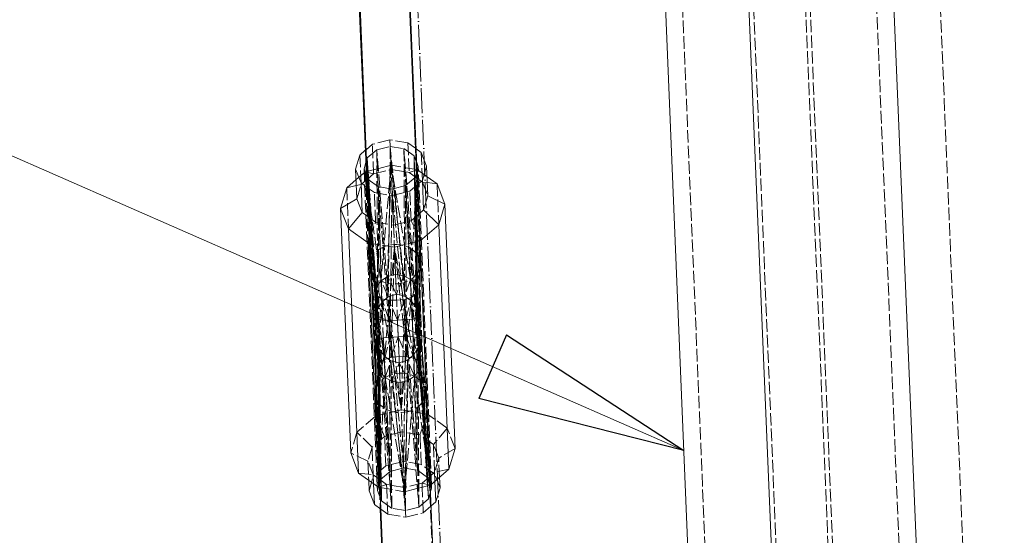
# Model space of a CAD drawing. Header units: millimetres. Extents: x -15129 to 9171, y -18789 to 5877.
# Tile 103 of 256: x -11908 to -11673, y -5994 to -5870. Entities that reach past the tile are written whole.
import ezdxf

# ---------------------------------------------------------------- set-up
doc = ezdxf.new("R2010")
doc.units = ezdxf.units.MM
doc.linetypes.add('ACAD_ISO02W100', pattern=[15, 12, -3])
doc.linetypes.add('ACAD_ISO04W100', pattern=[30, 24, -3, 0, -3])
for name, color, linetype in [('AS_Belki', 145, 'Continuous'), ('AS_Czesci specjalne', 31, 'Continuous'), ('AS_Sciany betonowe', 252, 'Continuous'), ('AS_Siatki', 72, 'Continuous')]:
    doc.layers.add(name, color=color, linetype=linetype)

msp = doc.modelspace()

# ---------------------------------------------------------------- linework, layer by layer
at = {"color": 7, "lineweight": 13}
msp.add_line((-11749.25, -5973.61), (-12156.61, -5794.98), dxfattribs=at)
at = {"color": 0, "linetype": 'ByBlock', "lineweight": -2}
for p, q in [((-11791.7, -5945.9), (-11798.39, -5961.16)), ((-11791.7, -5945.9), (-11749.25, -5973.61)), ((-11749.25, -5973.61), (-11798.39, -5961.16))]:
    msp.add_line(p, q, dxfattribs=at)
at = {"layer": 'AS_Belki', "color": 145, "linetype": 'Continuous', "lineweight": 13, "ltscale": 0.25}
for p, q in [((-11713.7, -6346.1), (-11753.19, -5399.09)), ((-11679.09, -6344.66), (-11718.58, -5397.64)), ((-11772.76, -5409.91), (-11734.24, -6333.64)), ((-11843.88, -5461.8), (-11825.29, -5907.56)), ((-11813.3, -5907.06), (-11831.89, -5461.3)), ((-11827.72, -5844.73), (-11809.25, -6291.24)), ((-11797.26, -6290.75), (-11815.73, -5844.23)), ((-11821.95, -5987.58), (-11809.29, -6291.15))]:
    msp.add_line(p, q, dxfattribs=at)
at = {"layer": 'AS_Belki', "color": 84, "linetype": 'ACAD_ISO02W100', "lineweight": 13, "ltscale": 0.25}
for p, q in [((-11712.6, -6346.05), (-11752.09, -5399.04)), ((-11700.17, -6345.53), (-11739.66, -5398.52)), ((-11699.07, -6345.49), (-11738.56, -5398.48)), ((-11683.19, -6344.83), (-11722.67, -5397.81)), ((-11768.97, -5402.25), (-11729.59, -6346.76)), ((-11825.29, -5907.56), (-11824.39, -5929.21)), ((-11812.4, -5928.71), (-11813.3, -5907.06)), ((-11823.1, -5960.04), (-11822.17, -5982.48)), ((-11810.18, -5981.98), (-11811.11, -5959.54)), ((-11822.17, -5982.48), (-11821.95, -5987.58)), ((-11809.96, -5987.08), (-11810.18, -5981.98)), ((-11797.3, -6290.65), (-11809.96, -5987.08))]:
    msp.add_line(p, q, dxfattribs=at)
at = {"layer": 'AS_Belki', "color": 84, "linetype": 'ACAD_ISO02W100', "lineweight": 13, "ltscale": 0.25, "extrusion": (-0.025717, 0.616586, 0.786867)}
for centre in [(12055.2, 4273.73, -3351.79), (12055.2, 4298.01, -3370.83)]:
    msp.add_circle(centre, 6, dxfattribs=at)
at = {"layer": 'AS_Czesci specjalne', "color": 84, "linetype": 'ACAD_ISO02W100', "lineweight": 13, "ltscale": 0.25}
for p, q in [((-11823.84, -5900.23), (-11825.37, -5901.54)), ((-11819.64, -5899.16), (-11823.84, -5900.23)), ((-11823.55, -5907.32), (-11823.84, -5900.23)), ((-11822.79, -5901.55), (-11819.57, -5900.73)), ((-11819.57, -5900.73), (-11820.05, -5936.76)), ((-11819.64, -5899.16), (-11819.34, -5906.25)), ((-11815.35, -5899.88), (-11819.64, -5899.16)), ((-11819.57, -5900.73), (-11818.2, -5933.68)), ((-11818.59, -5910.81), (-11819.57, -5900.73)), ((-11819.57, -5900.73), (-11816.29, -5901.28)), ((-11815.63, -5909.88), (-11816.29, -5901.28)), ((-11814.45, -5937.8), (-11816.29, -5901.28)), ((-11816.29, -5901.28), (-11816.09, -5936.6)), ((-11816.29, -5901.28), (-11813.84, -5903.05)), ((-11815.35, -5899.88), (-11815.06, -5906.97)), ((-11813.55, -5901.18), (-11815.35, -5899.88)), ((-11813.37, -5901.31), (-11813.55, -5901.18)), ((-11826.57, -5909.49), (-11826.85, -5902.81)), ((-11825.37, -5901.54), (-11825.54, -5901.68)), ((-11825.26, -5904.11), (-11825.09, -5903.52)), ((-11825.09, -5903.52), (-11822.79, -5901.55)), ((-11822.56, -5939.78), (-11825.09, -5903.52)), ((-11822.81, -5940.61), (-11825.09, -5903.52)), ((-11822.88, -5941.32), (-11825.09, -5903.52)), ((-11825.09, -5903.52), (-11821.66, -5985.71)), ((-11822.1, -5910.46), (-11822.79, -5901.55)), ((-11822.5, -5910.35), (-11822.79, -5901.55)), ((-11822.79, -5901.55), (-11822.56, -5939.78)), ((-11812.74, -5929.43), (-11813.84, -5903.05)), ((-11812.89, -5940.91), (-11813.84, -5903.05)), ((-11813.84, -5903.05), (-11813.02, -5940.21)), ((-11813.84, -5903.05), (-11813.77, -5908.28)), ((-11813.84, -5903.05), (-11813.42, -5904.13)), ((-11812.14, -5902.19), (-11811.85, -5909.29)), ((-11825.85, -5906.11), (-11822.77, -5980.09)), ((-11825.41, -5904.63), (-11825.26, -5904.11)), ((-11819.38, -5905.26), (-11825.15, -5906.73)), ((-11819.38, -5905.26), (-11821.77, -5932.92)), ((-11819.38, -5905.26), (-11820.2, -5931.9)), ((-11819.38, -5905.26), (-11819.34, -5906.25)), ((-11816.35, -5931.74), (-11819.38, -5905.26)), ((-11814.7, -5932.63), (-11819.38, -5905.26)), ((-11813.33, -5906.28), (-11819.38, -5905.26)), ((-11813.42, -5904.13), (-11813.23, -5904.63)), ((-11809.69, -5981.71), (-11812.86, -5905.57)), ((-11825.81, -5907.05), (-11827.75, -5908.7)), ((-11825.57, -5906.84), (-11825.81, -5907.05)), ((-11825.32, -5906.78), (-11825.57, -5906.84)), ((-11825.57, -5906.84), (-11824.86, -5923.86)), ((-11822.79, -5934.25), (-11825.57, -5906.84)), ((-11823.12, -5935.58), (-11825.57, -5906.84)), ((-11821.77, -5932.92), (-11825.57, -5906.84)), ((-11825.32, -5906.9), (-11825.57, -5906.84)), ((-11825.15, -5906.73), (-11825.32, -5906.78)), ((-11825.14, -5906.94), (-11825.32, -5906.9)), ((-11823.55, -5907.32), (-11825.14, -5906.94)), ((-11824.87, -5908.63), (-11825.1, -5908.06)), ((-11825.07, -5908.63), (-11824.93, -5908.5)), ((-11824.93, -5908.5), (-11823.55, -5907.32)), ((-11823.55, -5907.32), (-11819.34, -5906.25)), ((-11819.34, -5906.25), (-11815.06, -5906.97)), ((-11813.63, -5908.16), (-11815.93, -5910.13)), ((-11815.06, -5906.97), (-11813.33, -5906.4)), ((-11815.06, -5906.97), (-11813.59, -5908.03)), ((-11813.08, -5906.32), (-11814.7, -5932.63)), ((-11813.77, -5908.28), (-11813.34, -5939.39)), ((-11813.15, -5906.55), (-11813.63, -5908.16)), ((-11810.41, -5985.24), (-11813.63, -5908.16)), ((-11812.62, -5947.44), (-11813.63, -5908.16)), ((-11812.74, -5946.92), (-11813.63, -5908.16)), ((-11813.63, -5908.16), (-11813.04, -5946.6)), ((-11813.59, -5908.03), (-11813.25, -5908.27)), ((-11813.08, -5906.32), (-11813.57, -5933.87)), ((-11813.16, -5906.31), (-11813.33, -5906.28)), ((-11813.33, -5906.4), (-11813.16, -5906.35)), ((-11813.25, -5908.27), (-11813.07, -5908.4)), ((-11813.08, -5906.32), (-11813.16, -5906.31)), ((-11813.16, -5906.35), (-11813.08, -5906.32)), ((-11813.13, -5935.16), (-11813.08, -5906.32)), ((-11812.37, -5923.34), (-11813.08, -5906.32)), ((-11812.82, -5906.51), (-11813.08, -5906.32)), ((-11813.07, -5908.4), (-11812.73, -5908.64)), ((-11810.76, -5908), (-11812.82, -5906.51)), ((-11829.99, -5910.63), (-11829.58, -5920.46)), ((-11826.56, -5909.9), (-11827.69, -5910.14)), ((-11827.55, -5913.29), (-11826.56, -5909.9)), ((-11826.56, -5909.9), (-11825.72, -5909.19)), ((-11825.72, -5909.19), (-11825.24, -5908.77)), ((-11825.24, -5908.77), (-11825.07, -5908.63)), ((-11824.99, -5910.63), (-11823.36, -5911.81)), ((-11822.26, -5946.98), (-11824.87, -5908.63)), ((-11824.87, -5908.63), (-11822.53, -5947.33)), ((-11824.87, -5908.63), (-11822.61, -5947.85)), ((-11824.87, -5908.63), (-11823.99, -5929.9)), ((-11822.42, -5910.4), (-11824.87, -5908.63)), ((-11821.76, -5932.68), (-11822.5, -5910.35)), ((-11819.64, -5946.5), (-11822.42, -5910.4)), ((-11822.42, -5910.4), (-11821.23, -5946.64)), ((-11822.42, -5910.4), (-11822.26, -5946.98)), ((-11819.14, -5910.95), (-11822.42, -5910.4)), ((-11820.33, -5933.08), (-11822.1, -5910.46)), ((-11815.93, -5910.13), (-11819.14, -5910.95)), ((-11816.09, -5936.6), (-11818.59, -5910.81)), ((-11813.04, -5946.6), (-11815.93, -5910.13)), ((-11814.1, -5946.34), (-11815.93, -5910.13)), ((-11815.93, -5910.13), (-11815.69, -5946.33)), ((-11813.92, -5931.92), (-11815.63, -5909.88)), ((-11814.87, -5911.45), (-11813.01, -5909.86)), ((-11812.73, -5908.64), (-11811.85, -5909.29)), ((-11811.85, -5909.29), (-11810.57, -5912.58)), ((-11810.7, -5909.43), (-11811.85, -5909.29)), ((-11808.36, -5909.73), (-11807.95, -5919.55)), ((-11823.07, -5918.9), (-11823.36, -5911.81)), ((-11823.36, -5911.81), (-11819.08, -5912.53)), ((-11819.64, -5946.5), (-11819.14, -5910.95)), ((-11819.14, -5910.95), (-11818.78, -5919.62)), ((-11815.69, -5946.33), (-11819.14, -5910.95)), ((-11819.08, -5912.53), (-11814.87, -5911.45)), ((-11819.08, -5912.53), (-11818.78, -5919.62)), ((-11814.57, -5918.54), (-11814.87, -5911.45)), ((-11824.7, -5917.72), (-11823.07, -5918.9)), ((-11814.57, -5918.54), (-11812.72, -5916.95)), ((-11824.49, -5922.83), (-11823.07, -5918.9)), ((-11823.07, -5918.9), (-11818.78, -5919.62)), ((-11818.78, -5919.62), (-11814.57, -5918.54)), ((-11818.78, -5919.62), (-11818.56, -5924.92)), ((-11812.46, -5923.14), (-11814.57, -5918.54)), ((-11818.56, -5924.92), (-11824.44, -5923.93)), ((-11818.56, -5924.92), (-11820.98, -5951.77)), ((-11818.56, -5924.92), (-11819.39, -5951.32)), ((-11812.45, -5923.36), (-11818.56, -5924.92)), ((-11818.56, -5924.92), (-11817.47, -5951.12)), ((-11815.54, -5951.16), (-11818.56, -5924.92)), ((-11813.91, -5951.48), (-11818.56, -5924.92)), ((-11812.42, -5924.21), (-11813.91, -5951.48)), ((-11812.81, -5952.13), (-11812.39, -5924.82)), ((-11812.38, -5953.18), (-11812.37, -5925.34)), ((-11820.98, -5951.77), (-11824.27, -5928.13)), ((-11822.03, -5952.52), (-11824.14, -5931.13)), ((-11820.2, -5931.9), (-11821.77, -5932.92)), ((-11818.29, -5931.47), (-11820.2, -5931.9)), ((-11820.2, -5931.9), (-11820.05, -5936.76)), ((-11818.09, -5936.19), (-11820.2, -5931.9)), ((-11816.35, -5931.74), (-11818.29, -5931.47)), ((-11816.35, -5931.74), (-11818.09, -5936.19)), ((-11816.09, -5936.6), (-11816.35, -5931.74)), ((-11814.7, -5932.63), (-11816.35, -5931.74)), ((-11813.34, -5939.39), (-11813.92, -5931.92)), ((-11822.37, -5953.59), (-11824.04, -5933.69)), ((-11822.79, -5934.25), (-11823.12, -5935.58)), ((-11822.81, -5940.61), (-11822.79, -5934.25)), ((-11821.77, -5932.92), (-11822.79, -5934.25)), ((-11822.56, -5939.78), (-11822.79, -5934.25)), ((-11821.58, -5938.1), (-11822.79, -5934.25)), ((-11821.77, -5932.92), (-11821.58, -5938.1)), ((-11820.05, -5936.76), (-11821.77, -5932.92)), ((-11821.58, -5938.1), (-11821.76, -5932.68)), ((-11820.05, -5936.76), (-11820.33, -5933.08)), ((-11814.7, -5932.63), (-11816.09, -5936.6)), ((-11814.45, -5937.8), (-11814.7, -5932.63)), ((-11813.57, -5933.87), (-11814.7, -5932.63)), ((-11813.57, -5933.87), (-11814.45, -5937.8)), ((-11813.57, -5933.87), (-11813.34, -5939.39)), ((-11813.02, -5940.21), (-11813.57, -5933.87)), ((-11813.13, -5935.16), (-11813.57, -5933.87)), ((-11823.12, -5935.58), (-11823.13, -5965.42)), ((-11822.69, -5936.62), (-11823.13, -5965.42)), ((-11822.81, -5940.61), (-11823.12, -5935.58)), ((-11823.12, -5935.58), (-11822.82, -5940.74)), ((-11823.12, -5935.58), (-11822.88, -5941.32)), ((-11822.69, -5936.62), (-11823.12, -5935.58)), ((-11822.69, -5936.62), (-11822.74, -5940.39)), ((-11822.69, -5936.62), (-11822.46, -5942.16)), ((-11822.15, -5939.07), (-11822.69, -5936.62)), ((-11821.59, -5937.28), (-11822.69, -5936.62)), ((-11821.58, -5938.1), (-11820.05, -5936.76)), ((-11820.05, -5936.76), (-11818.09, -5936.19)), ((-11818.09, -5936.19), (-11816.09, -5936.6)), ((-11816.09, -5936.6), (-11814.45, -5937.8)), ((-11813.47, -5936.24), (-11814.52, -5936.99)), ((-11813.47, -5936.24), (-11814.27, -5942.12)), ((-11813.13, -5935.16), (-11813.47, -5936.24)), ((-11810.64, -5964.9), (-11813.47, -5936.24)), ((-11812.97, -5941.43), (-11813.47, -5936.24)), ((-11812.89, -5940.91), (-11813.13, -5935.16)), ((-11813.13, -5935.16), (-11813, -5940.33)), ((-11813.13, -5935.16), (-11813.02, -5940.21)), ((-11810.64, -5964.9), (-11813.13, -5935.16)), ((-11823.13, -5965.42), (-11821.59, -5937.28)), ((-11822.56, -5939.78), (-11821.58, -5938.1)), ((-11821.4, -5942.42), (-11822.15, -5939.07)), ((-11821.59, -5937.28), (-11821.4, -5942.42)), ((-11821.59, -5937.28), (-11816.94, -5963.84)), ((-11821.37, -5937.91), (-11821.59, -5937.28)), ((-11820.81, -5937.43), (-11821.59, -5937.28)), ((-11819.81, -5942.43), (-11821.37, -5937.91)), ((-11819.96, -5937.59), (-11820.81, -5937.43)), ((-11819.96, -5937.59), (-11819.81, -5942.43)), ((-11816.94, -5963.84), (-11819.96, -5937.59)), ((-11817.83, -5942.35), (-11819.96, -5937.59)), ((-11818.03, -5937.63), (-11819.96, -5937.59)), ((-11816.11, -5937.43), (-11818.03, -5937.63)), ((-11816.11, -5937.43), (-11817.83, -5942.35)), ((-11816.94, -5963.84), (-11814.52, -5936.99)), ((-11816.94, -5963.84), (-11816.11, -5937.43)), ((-11815.27, -5937.2), (-11816.11, -5937.43)), ((-11815.86, -5942.26), (-11816.11, -5937.43)), ((-11815.86, -5942.26), (-11814.68, -5937.63)), ((-11814.52, -5936.99), (-11815.27, -5937.2)), ((-11814.68, -5937.63), (-11814.52, -5936.99)), ((-11814.48, -5937.78), (-11814.52, -5936.99)), ((-11810.64, -5964.9), (-11814.52, -5936.99)), ((-11814.27, -5942.12), (-11814.48, -5937.78)), ((-11814.45, -5937.8), (-11813.34, -5939.39)), ((-11822.88, -5941.32), (-11822.81, -5940.61)), ((-11822.88, -5941.32), (-11821.87, -5980.6)), ((-11822.88, -5941.32), (-11822.76, -5941.84)), ((-11822.82, -5940.74), (-11822.76, -5941.84)), ((-11822.81, -5940.61), (-11822.56, -5939.78)), ((-11822.74, -5940.39), (-11822.76, -5941.84)), ((-11813.34, -5939.39), (-11813.02, -5940.21)), ((-11813.24, -5941.78), (-11813.34, -5939.4)), ((-11812.97, -5941.43), (-11813.24, -5941.78)), ((-11813.02, -5940.21), (-11812.89, -5940.91)), ((-11813, -5940.33), (-11812.97, -5941.43)), ((-11812.89, -5940.91), (-11812.97, -5941.43)), ((-11810.62, -5980.13), (-11812.97, -5941.43)), ((-11810.62, -5980.13), (-11812.89, -5940.91)), ((-11822.76, -5941.84), (-11821.87, -5980.6)), ((-11822.76, -5941.84), (-11822.46, -5942.16)), ((-11822.46, -5942.16), (-11821.85, -5949.8)), ((-11822.46, -5942.16), (-11821.87, -5980.6)), ((-11821.4, -5942.42), (-11822.46, -5942.16)), ((-11820.97, -5951.02), (-11821.4, -5942.42)), ((-11819.81, -5942.43), (-11821.4, -5942.42)), ((-11817.83, -5942.35), (-11819.81, -5942.43)), ((-11819.75, -5951.43), (-11819.81, -5942.43)), ((-11818.95, -5951.28), (-11819.81, -5942.43)), ((-11815.86, -5942.26), (-11817.83, -5942.35)), ((-11817.83, -5942.35), (-11817.67, -5946.41)), ((-11815.98, -5951.15), (-11815.86, -5942.26)), ((-11814.27, -5942.12), (-11815.86, -5942.26)), ((-11815.17, -5951.24), (-11815.86, -5942.26)), ((-11813.24, -5941.78), (-11814.27, -5942.12)), ((-11813.99, -5950.73), (-11814.27, -5942.12)), ((-11810.62, -5980.13), (-11813.24, -5941.78)), ((-11813.24, -5941.78), (-11813.21, -5949.44)), ((-11822.53, -5947.33), (-11822.61, -5947.85)), ((-11822.61, -5947.85), (-11822.37, -5953.59)), ((-11822.61, -5947.85), (-11821.66, -5985.71)), ((-11822.48, -5948.55), (-11822.61, -5947.85)), ((-11822.26, -5946.98), (-11822.53, -5947.33)), ((-11822.53, -5947.33), (-11822.37, -5953.59)), ((-11822.53, -5947.33), (-11822.03, -5952.52)), ((-11822.48, -5948.55), (-11822.37, -5953.59)), ((-11822.48, -5948.55), (-11821.66, -5985.71)), ((-11822.11, -5952.78), (-11822.48, -5948.55)), ((-11822.16, -5949.36), (-11822.48, -5948.55)), ((-11822.26, -5946.98), (-11821.23, -5946.64)), ((-11822.03, -5952.52), (-11822.26, -5946.98)), ((-11822.03, -5952.52), (-11821.23, -5946.64)), ((-11821.23, -5946.64), (-11819.64, -5946.5)), ((-11821.23, -5946.64), (-11820.98, -5951.77)), ((-11820.98, -5951.77), (-11819.64, -5946.5)), ((-11819.64, -5946.5), (-11817.67, -5946.41)), ((-11819.64, -5946.5), (-11819.39, -5951.32)), ((-11819.39, -5951.32), (-11817.67, -5946.41)), ((-11817.67, -5946.41), (-11815.69, -5946.33)), ((-11817.67, -5946.41), (-11817.47, -5951.12)), ((-11817.67, -5946.41), (-11815.54, -5951.16)), ((-11815.54, -5951.16), (-11815.69, -5946.33)), ((-11815.69, -5946.33), (-11813.91, -5951.48)), ((-11815.69, -5946.33), (-11814.1, -5946.34)), ((-11813.91, -5951.48), (-11814.1, -5946.34)), ((-11814.1, -5946.34), (-11812.81, -5952.13)), ((-11813.04, -5946.6), (-11814.1, -5946.34)), ((-11812.81, -5952.13), (-11813.04, -5946.6)), ((-11813.04, -5946.6), (-11812.74, -5946.92)), ((-11812.69, -5948.14), (-11812.94, -5948.98)), ((-11812.81, -5952.13), (-11812.74, -5946.92)), ((-11812.74, -5946.92), (-11812.38, -5953.18)), ((-11812.62, -5947.44), (-11812.74, -5946.92)), ((-11812.7, -5952.39), (-11812.69, -5948.14)), ((-11812.62, -5947.44), (-11812.69, -5948.14)), ((-11812.69, -5948.14), (-11810.41, -5985.24)), ((-11812.69, -5948.14), (-11812.38, -5953.18)), ((-11810.41, -5985.24), (-11812.62, -5947.44)), ((-11812.38, -5953.18), (-11812.62, -5947.44)), ((-11822.16, -5949.36), (-11819.21, -5987.48)), ((-11822.16, -5949.36), (-11822.03, -5952.52)), ((-11821.66, -5985.71), (-11822.16, -5949.36)), ((-11821.05, -5950.96), (-11822.16, -5949.36)), ((-11821.85, -5949.8), (-11821.66, -5952.26)), ((-11821.28, -5951.98), (-11821.05, -5950.96)), ((-11819.21, -5987.48), (-11821.05, -5950.96)), ((-11821.05, -5950.96), (-11821.01, -5951.79)), ((-11820.23, -5951.56), (-11821.05, -5950.96)), ((-11813.92, -5950.66), (-11814.68, -5951.33)), ((-11813.97, -5951.47), (-11813.99, -5950.73)), ((-11812.94, -5948.98), (-11813.92, -5950.66)), ((-11813.89, -5951.49), (-11813.92, -5950.66)), ((-11812.71, -5987.21), (-11813.92, -5950.66)), ((-11813.92, -5950.66), (-11813.6, -5951.66)), ((-11813.21, -5949.44), (-11813.2, -5951.9)), ((-11812.94, -5948.98), (-11810.41, -5985.24)), ((-11812.81, -5952.13), (-11812.94, -5948.98)), ((-11812.71, -5987.21), (-11812.94, -5948.98)), ((-11822.37, -5953.59), (-11822.03, -5952.52)), ((-11821.93, -5954.89), (-11822.11, -5952.78)), ((-11822.03, -5952.52), (-11820.98, -5951.77)), ((-11822.03, -5952.52), (-11821.93, -5954.89)), ((-11821.93, -5954.89), (-11821.28, -5951.98)), ((-11821.66, -5952.26), (-11821.32, -5956.57)), ((-11821.01, -5951.79), (-11820.8, -5956.13)), ((-11820.98, -5951.77), (-11819.39, -5951.32)), ((-11820.93, -5951.76), (-11820.97, -5951.02)), ((-11820.7, -5956.34), (-11820.93, -5951.76)), ((-11820.8, -5956.13), (-11819.41, -5952.16)), ((-11819.41, -5952.16), (-11820.23, -5951.56)), ((-11819.75, -5951.91), (-11819.75, -5951.43)), ((-11819.57, -5978.63), (-11819.75, -5951.91)), ((-11819.41, -5952.16), (-11819.15, -5957.02)), ((-11819.21, -5987.48), (-11819.41, -5952.16)), ((-11819.41, -5952.16), (-11815.93, -5988.03)), ((-11817.41, -5952.57), (-11819.41, -5952.16)), ((-11819.39, -5951.32), (-11817.47, -5951.12)), ((-11819.15, -5957.02), (-11817.41, -5952.57)), ((-11818.85, -5952.28), (-11818.95, -5951.28)), ((-11818.53, -5955.53), (-11818.85, -5952.28)), ((-11817.47, -5951.12), (-11817.21, -5957.29)), ((-11817.41, -5952.57), (-11817.47, -5951.12)), ((-11817.47, -5951.12), (-11815.54, -5951.16)), ((-11815.45, -5952), (-11817.41, -5952.57)), ((-11817.41, -5952.57), (-11817.21, -5957.29)), ((-11817.41, -5952.57), (-11815.3, -5956.85)), ((-11816.36, -5977.81), (-11816, -5952.16)), ((-11816, -5952.16), (-11815.98, -5951.15)), ((-11815.93, -5988.03), (-11815.45, -5952)), ((-11815.54, -5951.16), (-11813.91, -5951.48)), ((-11814.68, -5951.33), (-11815.45, -5952)), ((-11815.45, -5952), (-11812.71, -5987.21)), ((-11815.3, -5956.85), (-11815.45, -5952)), ((-11813.73, -5955.84), (-11815.45, -5952)), ((-11815.13, -5951.72), (-11815.17, -5951.24)), ((-11813.08, -5978.35), (-11815.13, -5951.72)), ((-11813.08, -5978.35), (-11813.97, -5951.47)), ((-11813.91, -5951.48), (-11812.81, -5952.13)), ((-11813.73, -5955.84), (-11813.89, -5951.49)), ((-11813.6, -5951.66), (-11812.71, -5954.5)), ((-11813.2, -5951.9), (-11813.08, -5978.35)), ((-11812.71, -5954.5), (-11812.81, -5952.13)), ((-11812.81, -5952.13), (-11812.38, -5953.18)), ((-11812.71, -5954.5), (-11812.7, -5952.39)), ((-11812.71, -5954.5), (-11812.38, -5953.18)), ((-11810.13, -5979.54), (-11812.38, -5953.18)), ((-11822.37, -5953.59), (-11822.4, -5973.23)), ((-11822.37, -5953.59), (-11821.93, -5954.89)), ((-11822.3, -5975.73), (-11821.93, -5954.89)), ((-11821.93, -5954.89), (-11820.8, -5956.13)), ((-11816.36, -5977.81), (-11818.53, -5955.53)), ((-11813.73, -5955.84), (-11812.71, -5954.5)), ((-11810.1, -5980.18), (-11812.71, -5954.5)), ((-11822.18, -5978.59), (-11820.8, -5956.13)), ((-11821.32, -5956.57), (-11819.57, -5978.63)), ((-11820.8, -5956.13), (-11816.12, -5983.49)), ((-11820.8, -5956.13), (-11819.15, -5957.02)), ((-11819.57, -5978.63), (-11820.7, -5956.34)), ((-11816.12, -5983.49), (-11819.15, -5957.02)), ((-11819.15, -5957.02), (-11817.21, -5957.29)), ((-11817.21, -5957.29), (-11815.3, -5956.85)), ((-11817.21, -5957.29), (-11815.93, -5988.03)), ((-11817.21, -5957.29), (-11816.12, -5983.49)), ((-11816.12, -5983.49), (-11813.73, -5955.84)), ((-11816.12, -5983.49), (-11815.3, -5956.85)), ((-11815.3, -5956.85), (-11813.73, -5955.84)), ((-11810.07, -5980.92), (-11813.73, -5955.84)), ((-11822.76, -5959.33), (-11821.87, -5980.6)), ((-11810.62, -5980.13), (-11811.51, -5958.86)), ((-11816.94, -5963.84), (-11823.13, -5965.42)), ((-11810.64, -5964.9), (-11816.94, -5963.84)), ((-11812.45, -5969.88), (-11810.64, -5964.9)), ((-11805.92, -5968.3), (-11810.64, -5964.9)), ((-11823.13, -5965.42), (-11827.55, -5969.2)), ((-11820.91, -5970.23), (-11823.13, -5965.42)), ((-11827.55, -5969.2), (-11829.02, -5974.19)), ((-11823.91, -5972.8), (-11827.55, -5969.2)), ((-11816.72, -5969.16), (-11820.91, -5970.23)), ((-11812.45, -5969.88), (-11816.72, -5969.16)), ((-11805.92, -5968.3), (-11809.25, -5972.19)), ((-11804.04, -5973.15), (-11805.92, -5968.3)), ((-11820.91, -5970.23), (-11823.91, -5972.8)), ((-11820.63, -5977.31), (-11820.91, -5970.23)), ((-11812.14, -5976.95), (-11812.45, -5969.88)), ((-11809.25, -5972.19), (-11812.45, -5969.88)), ((-11824.9, -5976.18), (-11829.02, -5974.19)), ((-11823.91, -5972.8), (-11824.9, -5976.18)), ((-11823.64, -5979.88), (-11823.91, -5972.8)), ((-11809.25, -5972.19), (-11808.93, -5979.27)), ((-11807.97, -5975.47), (-11809.25, -5972.19)), ((-11804.04, -5973.15), (-11807.97, -5975.47)), ((-11824.9, -5976.18), (-11824.73, -5980.77)), ((-11823.63, -5979.46), (-11824.9, -5976.18)), ((-11816.42, -5976.23), (-11820.63, -5977.31)), ((-11812.14, -5976.95), (-11816.42, -5976.23)), ((-11807.97, -5975.47), (-11808.97, -5978.85)), ((-11807.76, -5980.06), (-11807.97, -5975.47)), ((-11827.14, -5979.03), (-11823.63, -5979.46)), ((-11820.63, -5977.31), (-11823.64, -5979.88)), ((-11821.87, -5980.6), (-11819.57, -5978.63)), ((-11819.57, -5978.63), (-11816.36, -5977.81)), ((-11816.36, -5977.81), (-11813.08, -5978.35)), ((-11813.08, -5978.35), (-11810.62, -5980.13)), ((-11808.93, -5979.27), (-11812.14, -5976.95)), ((-11808.97, -5978.85), (-11810.12, -5979.84)), ((-11805.51, -5978.13), (-11808.97, -5978.85)), ((-11808.87, -5981.01), (-11808.97, -5978.85)), ((-11824.64, -5983.27), (-11823.64, -5979.88)), ((-11823.55, -5981.62), (-11823.63, -5979.46)), ((-11822.1, -5980.57), (-11823.63, -5979.46)), ((-11822.77, -5980.09), (-11822.68, -5982.25)), ((-11822.2, -5981.7), (-11822.07, -5981.26)), ((-11820.43, -5981.77), (-11822.1, -5980.57)), ((-11822.07, -5981.26), (-11821.91, -5980.71)), ((-11821.91, -5980.71), (-11821.87, -5980.6)), ((-11811.96, -5981.42), (-11816.16, -5982.49)), ((-11810.12, -5979.84), (-11811.96, -5981.42)), ((-11811.92, -5982.42), (-11811.96, -5981.42)), ((-11809.93, -5981.92), (-11811.96, -5981.42)), ((-11810.62, -5980.13), (-11810.58, -5980.23)), ((-11810.58, -5980.23), (-11810.21, -5981.2)), ((-11810.21, -5981.2), (-11810.05, -5981.62)), ((-11807.65, -5982.56), (-11808.93, -5979.27)), ((-11822.68, -5982.25), (-11822.64, -5983.19)), ((-11822.64, -5983.19), (-11822.42, -5982.44)), ((-11821.66, -5985.71), (-11822.64, -5983.19)), ((-11822.42, -5982.44), (-11822.2, -5981.7)), ((-11822.42, -5982.44), (-11820.43, -5981.77)), ((-11822.02, -5982.51), (-11816.12, -5983.49)), ((-11820.39, -5982.78), (-11820.43, -5981.77)), ((-11816.16, -5982.49), (-11820.43, -5981.77)), ((-11820.15, -5988.88), (-11820.39, -5982.78)), ((-11816.12, -5983.49), (-11816.16, -5982.49)), ((-11816.12, -5983.49), (-11810.03, -5981.94)), ((-11816.12, -5983.49), (-11815.86, -5989.6)), ((-11811.65, -5988.53), (-11811.92, -5982.42)), ((-11809.65, -5982.64), (-11810.41, -5985.24)), ((-11810.05, -5981.62), (-11809.93, -5981.92)), ((-11809.93, -5981.92), (-11809.65, -5982.64)), ((-11809.65, -5982.64), (-11809.69, -5981.71)), ((-11821.66, -5985.71), (-11819.21, -5987.48)), ((-11810.41, -5985.24), (-11812.71, -5987.21)), ((-11821.8, -5987.68), (-11820.15, -5988.88)), ((-11815.93, -5988.03), (-11819.21, -5987.48)), ((-11812.71, -5987.21), (-11815.93, -5988.03)), ((-11815.86, -5989.6), (-11811.65, -5988.53)), ((-11811.65, -5988.53), (-11809.82, -5986.96)), ((-11820.15, -5988.88), (-11815.86, -5989.6))]:
    msp.add_line(p, q, dxfattribs=at)
at = {"layer": 'AS_Czesci specjalne', "color": 145, "linetype": 'Continuous', "lineweight": 13, "ltscale": 0.25}
for p, q in [((-11812.14, -5902.19), (-11813.37, -5901.31)), ((-11826.85, -5902.81), (-11827.85, -5906.2)), ((-11825.54, -5901.68), (-11826.85, -5902.81)), ((-11810.86, -5905.49), (-11812.14, -5902.19)), ((-11825.85, -5906.11), (-11825.41, -5904.63)), ((-11825.1, -5908.06), (-11825.85, -5906.11)), ((-11813.23, -5904.63), (-11812.86, -5905.57)), ((-11812.86, -5905.57), (-11813.15, -5906.55)), ((-11811.86, -5908.88), (-11810.86, -5905.49)), ((-11810.57, -5912.58), (-11810.86, -5905.49)), ((-11827.85, -5906.2), (-11827.55, -5913.29)), ((-11827.85, -5906.2), (-11826.57, -5909.49)), ((-11808.36, -5909.73), (-11810.76, -5908)), ((-11829.99, -5910.63), (-11831.46, -5915.61)), ((-11827.75, -5908.7), (-11829.99, -5910.63)), ((-11827.69, -5910.14), (-11829.99, -5910.63)), ((-11826.28, -5916.58), (-11826.57, -5909.49)), ((-11826.57, -5909.49), (-11824.99, -5910.63)), ((-11813.01, -5909.86), (-11811.86, -5908.88)), ((-11811.57, -5915.97), (-11811.86, -5908.88)), ((-11808.36, -5909.73), (-11810.7, -5909.43)), ((-11806.48, -5914.57), (-11808.36, -5909.73)), ((-11811.57, -5915.97), (-11810.57, -5912.58)), ((-11806.48, -5914.57), (-11810.57, -5912.58)), ((-11827.55, -5913.29), (-11831.46, -5915.61)), ((-11826.28, -5916.58), (-11827.55, -5913.29)), ((-11806.48, -5914.57), (-11807.95, -5919.55)), ((-11804.04, -5973.15), (-11806.48, -5914.57)), ((-11831.46, -5915.61), (-11829.02, -5974.19)), ((-11829.58, -5920.46), (-11831.46, -5915.61)), ((-11826.28, -5916.58), (-11829.58, -5920.46)), ((-11826.28, -5916.58), (-11824.7, -5917.72)), ((-11812.72, -5916.95), (-11811.57, -5915.97)), ((-11807.95, -5919.55), (-11811.57, -5915.97)), ((-11807.95, -5919.55), (-11812.37, -5923.34)), ((-11807.95, -5919.55), (-11805.51, -5978.13)), ((-11829.58, -5920.46), (-11827.14, -5979.03)), ((-11824.86, -5923.86), (-11829.58, -5920.46)), ((-11824.86, -5923.86), (-11824.49, -5922.83)), ((-11824.86, -5923.86), (-11822.42, -5982.44)), ((-11824.14, -5931.13), (-11824.86, -5923.86)), ((-11824.04, -5933.69), (-11824.86, -5923.86)), ((-11824.27, -5928.13), (-11824.86, -5923.86)), ((-11824.44, -5923.93), (-11824.86, -5923.86)), ((-11812.37, -5923.34), (-11812.46, -5923.14)), ((-11812.37, -5923.34), (-11812.45, -5923.36)), ((-11812.37, -5923.34), (-11812.42, -5924.21)), ((-11812.39, -5924.82), (-11812.37, -5923.34)), ((-11809.93, -5981.92), (-11812.37, -5923.34)), ((-11812.37, -5925.34), (-11812.37, -5923.34)), ((-11829.02, -5974.19), (-11827.14, -5979.03)), ((-11822.4, -5973.23), (-11822.42, -5982.44)), ((-11805.51, -5978.13), (-11804.04, -5973.15)), ((-11822.42, -5982.44), (-11822.3, -5975.73)), ((-11827.14, -5979.03), (-11822.42, -5982.44)), ((-11822.42, -5982.44), (-11822.18, -5978.59)), ((-11809.93, -5981.92), (-11805.51, -5978.13)), ((-11824.73, -5980.77), (-11824.64, -5983.27)), ((-11809.93, -5981.92), (-11810.13, -5979.54)), ((-11809.93, -5981.92), (-11810.1, -5980.18)), ((-11809.93, -5981.92), (-11810.07, -5980.92)), ((-11808.65, -5985.95), (-11808.87, -5981.01)), ((-11807.65, -5982.56), (-11807.76, -5980.06)), ((-11824.64, -5983.27), (-11823.36, -5986.56)), ((-11823.36, -5986.56), (-11823.55, -5981.62)), ((-11822.42, -5982.44), (-11822.02, -5982.51)), ((-11810.03, -5981.94), (-11809.93, -5981.92)), ((-11808.65, -5985.95), (-11807.65, -5982.56)), ((-11809.82, -5986.96), (-11808.65, -5985.95)), ((-11823.36, -5986.56), (-11821.8, -5987.68))]:
    msp.add_line(p, q, dxfattribs=at)
at = {"layer": 'AS_Sciany betonowe', "color": 145, "linetype": 'ACAD_ISO02W100', "lineweight": 13, "ltscale": 0.25}
msp.add_line((-11672.9, -6225.65), (-11702.51, -5515.72), dxfattribs=at)
at = {"layer": 'AS_Siatki', "color": 20, "linetype": 'ACAD_ISO04W100', "lineweight": 13, "ltscale": 0.25}
msp.add_line((-11347.6, -17024.7), (-12017.05, -973.9), dxfattribs=at)

doc.saveas('drawing.dxf')
